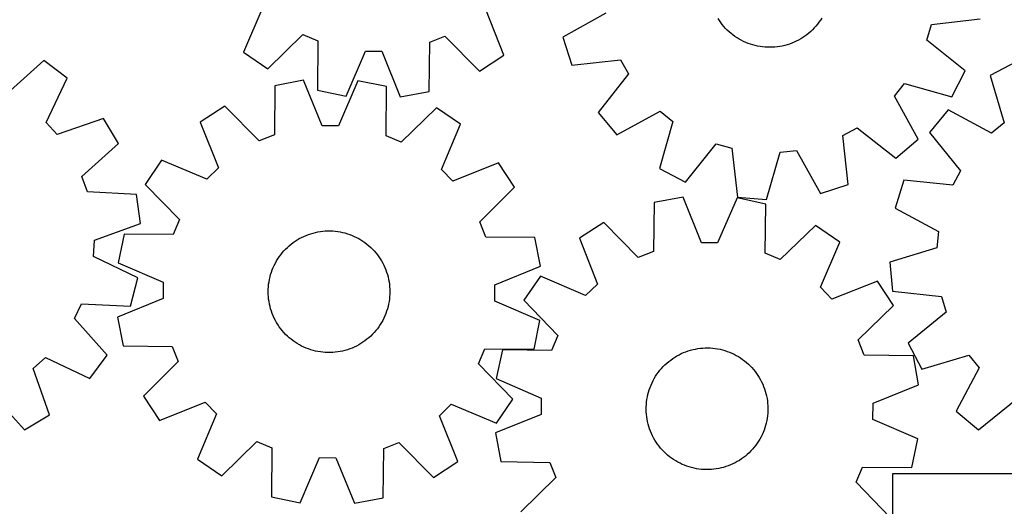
# Model space of a CAD drawing. Header units: millimetres. Extents: x 7 to 1243, y 7 to 1260.
# Tile 4 of 20: x 323 to 711, y 221 to 413. Entities that reach past the tile are written whole.
import ezdxf

# ---------------------------------------------------------------- set-up
doc = ezdxf.new("R2010")
doc.units = ezdxf.units.MM
doc.layers.add('CUT', color=7, linetype='CONTINUOUS', true_color=0x000000)

msp = doc.modelspace()

# ---------------------------------------------------------------- linework, layer by layer
at = {"layer": 'CUT'}
for p, q in [((418.720911, 418.212916), (411.172579, 400.367325)), ((513.874009, 399.247016), (506.716761, 417.253021)), ((554.098827, 415.766941), (537.178784, 406.324772)), ((598.891929, 412.869993), (598.359412, 413.69165)), ((599.457516, 412.07074), (598.891929, 412.869993)), ((600.055234, 411.295221), (599.457516, 412.07074)), ((638.174612, 412.21942), (637.582868, 411.439334)), ((638.734045, 413.022994), (638.174612, 412.21942)), ((639.260235, 413.848717), (638.734045, 413.022994)), ((682.54485, 411.345401), (701.790293, 413.593808)), ((600.684086, 410.544728), (600.055234, 411.295221)), ((601.343027, 409.82051), (600.684086, 410.544728)), ((602.030959, 409.123771), (601.343027, 409.82051)), ((602.746738, 408.455672), (602.030959, 409.123771)), ((603.489172, 407.817325), (602.746738, 408.455672)), ((634.175743, 407.935167), (633.412579, 407.321754)), ((634.913252, 408.579198), (634.175743, 407.935167)), ((635.623879, 409.252774), (634.913252, 408.579198)), ((636.306439, 409.954776), (635.623879, 409.252774)), ((636.959799, 410.684033), (636.306439, 409.954776)), ((637.582868, 411.439334), (636.959799, 410.684033)), ((680.768879, 405.165707), (682.54485, 411.345401)), ((420.694154, 393.853872), (434.590573, 407.356907)), ((434.590573, 407.356907), (440.503767, 404.831668)), ((440.503767, 404.831668), (440.35923, 385.455871)), ((484.369023, 384.975794), (484.647187, 404.350134)), ((484.647187, 404.350134), (490.61406, 406.74578)), ((490.61406, 406.74578), (504.212614, 392.942819)), ((537.178784, 406.324772), (540.689253, 395.335592)), ((604.257025, 407.209792), (603.489172, 407.817325)), ((605.049019, 406.634084), (604.257025, 407.209792)), ((605.863837, 406.091159), (605.049019, 406.634084)), ((606.700122, 405.581922), (605.863837, 406.091159)), ((607.556482, 405.107219), (606.700122, 405.581922)), ((608.431492, 404.667841), (607.556482, 405.107219)), ((609.323695, 404.264519), (608.431492, 404.667841)), ((610.231607, 403.897924), (609.323695, 404.264519)), ((628.368678, 404.337655), (627.463609, 403.964098)), ((629.257758, 404.747817), (628.368678, 404.337655)), ((630.129367, 405.193903), (629.257758, 404.747817)), ((630.982056, 405.675169), (630.129367, 405.193903)), ((631.814405, 406.190814), (630.982056, 405.675169)), ((632.625029, 406.739981), (631.814405, 406.190814)), ((633.412579, 407.321754), (632.625029, 406.739981)), ((695.884074, 393.042454), (680.768879, 405.165707)), ((411.172579, 400.367325), (420.694154, 393.853872)), ((451.648609, 383.081974), (459.319838, 400.875081)), ((459.319838, 400.875081), (465.749284, 400.804946)), ((465.749284, 400.804946), (473.030545, 382.848731)), ((611.153715, 403.568667), (610.231607, 403.897924)), ((612.088487, 403.277295), (611.153715, 403.568667)), ((613.034365, 403.024294), (612.088487, 403.277295)), ((613.989776, 402.810085), (613.034365, 403.024294)), ((614.953129, 402.635023), (613.989776, 402.810085)), ((615.92282, 402.499401), (614.953129, 402.635023)), ((616.897237, 402.403445), (615.92282, 402.499401)), ((617.874756, 402.347313), (616.897237, 402.403445)), ((618.853752, 402.3311), (617.874756, 402.347313)), ((619.832594, 402.354831), (618.853752, 402.3311)), ((620.809653, 402.418469), (619.832594, 402.354831)), ((621.783304, 402.521907), (620.809653, 402.418469)), ((622.751926, 402.664972), (621.783304, 402.521907)), ((623.713906, 402.847427), (622.751926, 402.664972)), ((624.667643, 403.068968), (623.713906, 402.847427)), ((625.61155, 403.329226), (624.667643, 403.068968)), ((626.544056, 403.627769), (625.61155, 403.329226)), ((627.463609, 403.964098), (626.544056, 403.627769)), ((332.331481, 397.099794), (317.888841, 384.182652)), ((341.575712, 390.198369), (332.331481, 397.099794)), ((504.212614, 392.942819), (513.874009, 399.247016)), ((540.689253, 395.335592), (559.949745, 397.451214)), ((559.949745, 397.451214), (563.063647, 391.825709)), ((715.955306, 396.561202), (705.762886, 391.157496)), ((690.595827, 382.789653), (695.884074, 393.042454)), ((333.296251, 372.680008), (341.575712, 390.198369)), ((434.88239, 389.355914), (423.54997, 387.196809)), ((442.214378, 371.420353), (434.88239, 389.355914)), ((456.2649, 389.183112), (448.643996, 371.368392)), ((467.560944, 386.841136), (456.2649, 389.183112)), ((563.063647, 391.825709), (551.044928, 376.627262)), ((705.762886, 391.157496), (711.260736, 372.577505)), ((423.54997, 387.196809), (423.326572, 367.82176)), ((440.35923, 385.455871), (451.648609, 383.081974)), ((467.471176, 367.465007), (467.560944, 386.841136)), ((473.030545, 382.848731), (484.369023, 384.975794)), ((667.949277, 383.047651), (671.954928, 388.077308)), ((671.954928, 388.077308), (690.595827, 382.789653)), ((677.274529, 366.06289), (667.949277, 383.047651)), ((403.728978, 379.173724), (394.085441, 372.842242)), ((417.366494, 365.409257), (403.728978, 379.173724)), ((487.249679, 378.498755), (473.391484, 364.956493)), ((496.789628, 372.012242), (487.249679, 378.498755)), ((558.493555, 367.817982), (575.478316, 377.143233)), ((575.478316, 377.143233), (580.507974, 373.137583)), ((689.187641, 377.648133), (681.838982, 368.75529)), ((706.276639, 368.515305), (689.187641, 377.648133)), ((355.885603, 374.309108), (337.599167, 367.902184)), ((361.785098, 364.395409), (355.885603, 374.309108)), ((551.044928, 376.627262), (558.493555, 367.817982)), ((580.507974, 373.137583), (575.220319, 354.496684)), ((337.599167, 367.902184), (333.296251, 372.680008)), ((394.085441, 372.842242), (401.293558, 354.85654)), ((448.643996, 371.368392), (442.214378, 371.420353)), ((489.29177, 354.145386), (496.789628, 372.012242)), ((647.641296, 367.51908), (653.266801, 370.632981)), ((653.266801, 370.632981), (668.465249, 358.614262)), ((711.260736, 372.577505), (706.276639, 368.515305)), ((423.326572, 367.82176), (417.366494, 365.409257)), ((473.391484, 364.956493), (467.471176, 367.465007)), ((649.756919, 348.258588), (647.641296, 367.51908)), ((668.465249, 358.614262), (677.274529, 366.06289)), ((681.838982, 368.75529), (694.028587, 353.693552)), ((347.431887, 351.378966), (361.785098, 364.395409)), ((585.473119, 349.208437), (597.596373, 364.323632)), ((597.596373, 364.323632), (603.776067, 362.54766)), ((603.776067, 362.54766), (606.024474, 343.302217)), ((622.936642, 360.944079), (629.325569, 361.668161)), ((629.325569, 361.668161), (638.767739, 344.748118)), ((378.843534, 357.844713), (372.357021, 348.304765)), ((396.71039, 350.346856), (378.843534, 357.844713)), ((617.520551, 342.340091), (622.936642, 360.944079)), ((401.293558, 354.85654), (396.71039, 350.346856)), ((493.801455, 349.562218), (489.29177, 354.145386)), ((511.787157, 356.770335), (493.801455, 349.562218)), ((518.118639, 347.126798), (511.787157, 356.770335)), ((575.220319, 354.496684), (585.473119, 349.208437)), ((694.028587, 353.693552), (690.978419, 348.033238)), ((349.578869, 345.318177), (347.431887, 351.378966)), ((671.695262, 349.931195), (668.309129, 338.903068)), ((690.978419, 348.033238), (671.695262, 349.931195)), ((372.357021, 348.304765), (385.899283, 334.44657)), ((504.354172, 333.489281), (518.118639, 347.126798)), ((638.767739, 344.748118), (649.756919, 348.258588)), ((368.925156, 344.239487), (349.578869, 345.318177)), ((370.58177, 332.822785), (368.925156, 344.239487)), ((584.574013, 343.265853), (573.227641, 341.18131)), ((591.787909, 325.282468), (584.574013, 343.265853)), ((605.954925, 342.952455), (598.217047, 325.188231)), ((617.235325, 340.536253), (605.954925, 342.952455)), ((606.024474, 343.302217), (617.520551, 342.340091)), ((573.227641, 341.18131), (572.876849, 321.808149)), ((617.018153, 321.161134), (617.235325, 340.536253)), ((668.309129, 338.903068), (685.334734, 329.652598)), ((385.899283, 334.44657), (383.390769, 328.526262)), ((352.339956, 326.289895), (370.58177, 332.822785)), ((506.766674, 327.529204), (504.354172, 333.489281)), ((553.354323, 333.28873), (543.669362, 327.020795)), ((566.901037, 319.434888), (553.354323, 333.28873)), ((636.86878, 332.064591), (622.921839, 318.613746)), ((646.365871, 325.51549), (636.86878, 332.064591)), ((364.01464, 328.61603), (361.672664, 317.319985)), ((383.390769, 328.526262), (364.01464, 328.61603)), ((431.51171, 325.873876), (432.335297, 326.403403)), ((432.335297, 326.403403), (433.179798, 326.898897)), ((433.179798, 326.898897), (434.043806, 327.359532)), ((434.043806, 327.359532), (434.925884, 327.784542)), ((434.925884, 327.784542), (435.824563, 328.17322)), ((435.824563, 328.17322), (436.738348, 328.524919)), ((436.738348, 328.524919), (437.665718, 328.839053)), ((437.665718, 328.839053), (438.605129, 329.115099)), ((438.605129, 329.115099), (439.555018, 329.352599)), ((439.555018, 329.352599), (440.513804, 329.551156)), ((440.513804, 329.551156), (441.479891, 329.710441)), ((441.479891, 329.710441), (442.451671, 329.830187)), ((442.451671, 329.830187), (443.427526, 329.910197)), ((443.427526, 329.910197), (444.405833, 329.950336)), ((444.405833, 329.950336), (445.384962, 329.950537)), ((445.384962, 329.950537), (446.363286, 329.910802)), ((446.363286, 329.910802), (447.339174, 329.831195)), ((447.339174, 329.831195), (448.311003, 329.711849)), ((448.311003, 329.711849), (449.277155, 329.552963)), ((449.277155, 329.552963), (450.236023, 329.354801)), ((450.236023, 329.354801), (451.18601, 329.117694)), ((451.18601, 329.117694), (452.125535, 328.842035)), ((452.125535, 328.842035), (453.053034, 328.528283)), ((453.053034, 328.528283), (453.966964, 328.176961)), ((453.966964, 328.176961), (454.865804, 327.788654)), ((454.865804, 327.788654), (455.748057, 327.364007)), ((455.748057, 327.364007), (456.612255, 326.903728)), ((456.612255, 326.903728), (457.45696, 326.408583)), ((457.45696, 326.408583), (458.280765, 325.879395)), ((526.141723, 327.305806), (506.766674, 327.529204)), ((528.300828, 315.973386), (526.141723, 327.305806)), ((543.669362, 327.020795), (550.75906, 308.988086)), ((685.334734, 329.652598), (684.682855, 323.2559)), ((352.004145, 319.868843), (352.339956, 326.289895)), ((427.08341, 322.035133), (427.754106, 322.748479)), ((427.754106, 322.748479), (428.45334, 323.433875)), ((428.45334, 323.433875), (429.179948, 324.090179)), ((429.179948, 324.090179), (429.932721, 324.7163)), ((429.932721, 324.7163), (430.710407, 325.311196)), ((430.710407, 325.311196), (431.51171, 325.873876)), ((458.280765, 325.879395), (459.0823, 325.317046)), ((459.0823, 325.317046), (459.860231, 324.722471)), ((459.860231, 324.722471), (460.613262, 324.096661)), ((460.613262, 324.096661), (461.340141, 323.440656)), ((461.340141, 323.440656), (462.039658, 322.755549)), ((462.039658, 322.755549), (462.710647, 322.042479)), ((598.217047, 325.188231), (591.787909, 325.282468)), ((638.750693, 307.698321), (646.365871, 325.51549)), ((684.682855, 323.2559), (666.141223, 317.630039)), ((369.464987, 311.468759), (352.004145, 319.868843)), ((424.195312, 318.092218), (424.707585, 318.926647)), ((424.707585, 318.926647), (425.253467, 319.739486)), ((425.253467, 319.739486), (425.83205, 320.529384)), ((425.83205, 320.529384), (426.442369, 321.295024)), ((426.442369, 321.295024), (427.08341, 322.035133)), ((462.710647, 322.042479), (463.351994, 321.302635)), ((463.351994, 321.302635), (463.962629, 320.537246)), ((463.962629, 320.537246), (464.541537, 319.747587)), ((464.541537, 319.747587), (465.087754, 318.934973)), ((465.087754, 318.934973), (465.600371, 318.100756)), ((572.876849, 321.808149), (566.901037, 319.434888)), ((622.921839, 318.613746), (617.018153, 321.161134)), ((361.672664, 317.319985), (379.487384, 309.699082)), ((422.498493, 314.566877), (422.868384, 315.47345)), ((422.868384, 315.47345), (423.274946, 316.364182)), ((423.274946, 316.364182), (423.717501, 317.237589)), ((423.717501, 317.237589), (424.195312, 318.092218)), ((465.600371, 318.100756), (466.078535, 317.246324)), ((466.078535, 317.246324), (466.52145, 316.373099)), ((466.52145, 316.373099), (466.928379, 315.482535)), ((466.928379, 315.482535), (467.298645, 314.576114)), ((510.365267, 308.641398), (528.300828, 315.973386)), ((666.141223, 317.630039), (667.233126, 306.145561)), ((366.626516, 300.287143), (369.464987, 311.468759)), ((421.218442, 309.849975), (421.397003, 310.812685)), ((421.397003, 310.812685), (421.614683, 311.767311)), ((421.614683, 311.767311), (421.87112, 312.712264)), ((421.87112, 312.712264), (422.165887, 313.64597)), ((422.165887, 313.64597), (422.498493, 314.566877)), ((467.298645, 314.576114), (467.63163, 313.655345)), ((467.63163, 313.655345), (467.926782, 312.72176)), ((467.926782, 312.72176), (468.183608, 311.776913)), ((468.183608, 311.776913), (468.401682, 310.822377)), ((468.401682, 310.822377), (468.58064, 309.859741)), ((528.329169, 312.123813), (521.780067, 302.626722)), ((546.146337, 304.508635), (528.329169, 312.123813)), ((379.487384, 309.699082), (379.435423, 303.269464)), ((420.900346, 305.950482), (420.920117, 306.929412)), ((420.920117, 306.929412), (420.9798, 307.906721)), ((420.9798, 307.906721), (421.079297, 308.880783)), ((421.079297, 308.880783), (421.218442, 309.849975)), ((468.58064, 309.859741), (468.720185, 308.890606)), ((468.720185, 308.890606), (468.820083, 307.916586)), ((468.820083, 307.916586), (468.88017, 306.939301)), ((468.88017, 306.939301), (468.900345, 305.960379)), ((510.313306, 302.211779), (510.365267, 308.641398)), ((550.75906, 308.988086), (546.146337, 304.508635)), ((643.230144, 303.085599), (638.750693, 307.698321)), ((661.262853, 310.175296), (643.230144, 303.085599)), ((667.530788, 300.490336), (661.262853, 310.175296)), ((379.435423, 303.269464), (361.499862, 295.937475)), ((420.92052, 304.97156), (420.900346, 305.950482)), ((420.980607, 303.994276), (420.92052, 304.97156)), ((421.080506, 303.020256), (420.980607, 303.994276)), ((421.22005, 302.051121), (421.080506, 303.020256)), ((468.721393, 303.030079), (468.582248, 302.060886)), ((468.82089, 304.00414), (468.721393, 303.030079)), ((468.880574, 304.981449), (468.82089, 304.00414)), ((468.900345, 305.960379), (468.880574, 304.981449)), ((667.233126, 306.145561), (686.502735, 304.114658)), ((686.502735, 304.114658), (688.348388, 297.955416)), ((344.505769, 295.42861), (347.273249, 301.23238)), ((347.273249, 301.23238), (366.626516, 300.287143)), ((421.399008, 301.088484), (421.22005, 302.051121)), ((421.617082, 300.133948), (421.399008, 301.088484)), ((421.873909, 299.189101), (421.617082, 300.133948)), ((422.16906, 298.255516), (421.873909, 299.189101)), ((467.92957, 299.198598), (467.634804, 298.264891)), ((468.186007, 300.14355), (467.92957, 299.198598)), ((468.403687, 301.098176), (468.186007, 300.14355)), ((468.582248, 302.060886), (468.403687, 301.098176)), ((528.128026, 294.590876), (510.313306, 302.211779)), ((521.780067, 302.626722), (535.230913, 288.679781)), ((653.676946, 286.943621), (667.530788, 300.490336)), ((357.422911, 280.98597), (344.505769, 295.42861)), ((361.499862, 295.937475), (363.658967, 284.605056)), ((422.502046, 297.334747), (422.16906, 298.255516)), ((422.872311, 296.428327), (422.502046, 297.334747)), ((423.27924, 295.537763), (422.872311, 296.428327)), ((423.722155, 294.664538), (423.27924, 295.537763)), ((466.525745, 295.54668), (466.08319, 294.673273)), ((466.932306, 296.437411), (466.525745, 295.54668)), ((467.302198, 297.343985), (466.932306, 296.437411)), ((467.634804, 298.264891), (467.302198, 297.343985)), ((688.348388, 297.955416), (673.371078, 285.662223)), ((424.200319, 293.810106), (423.722155, 294.664538)), ((424.712936, 292.975888), (424.200319, 293.810106)), ((425.259153, 292.163274), (424.712936, 292.975888)), ((425.838061, 291.373615), (425.259153, 292.163274)), ((426.448697, 290.608227), (425.838061, 291.373615)), ((463.968641, 291.381478), (463.358321, 290.615837)), ((464.547223, 292.171375), (463.968641, 291.381478)), ((465.093105, 292.984215), (464.547223, 292.171375)), ((465.605378, 293.818643), (465.093105, 292.984215)), ((466.08319, 294.673273), (465.605378, 293.818643)), ((525.78605, 283.294832), (528.128026, 294.590876)), ((427.090043, 289.868382), (426.448697, 290.608227)), ((427.761033, 289.155313), (427.090043, 289.868382)), ((428.460549, 288.470205), (427.761033, 289.155313)), ((429.187428, 287.814201), (428.460549, 288.470205)), ((429.940459, 287.18839), (429.187428, 287.814201)), ((460.620742, 287.820682), (459.867969, 287.194561)), ((461.347351, 288.476987), (460.620742, 287.820682)), ((462.046584, 289.162382), (461.347351, 288.476987)), ((462.71728, 289.875728), (462.046584, 289.162382)), ((463.358321, 290.615837), (462.71728, 289.875728)), ((535.230913, 288.679781), (532.683525, 282.776095)), ((363.658967, 284.605056), (383.034016, 284.381657)), ((383.034016, 284.381657), (385.446519, 278.42158)), ((430.71839, 286.593815), (429.940459, 287.18839)), ((431.519925, 286.031466), (430.71839, 286.593815)), ((432.343731, 285.502279), (431.519925, 286.031466)), ((433.188435, 285.007133), (432.343731, 285.502279)), ((434.052634, 284.546854), (433.188435, 285.007133)), ((434.934887, 284.122208), (434.052634, 284.546854)), ((435.833726, 283.7339), (434.934887, 284.122208)), ((436.747656, 283.382578), (435.833726, 283.7339)), ((453.976127, 283.737641), (453.062342, 283.385942)), ((454.874807, 284.126319), (453.976127, 283.737641)), ((455.756885, 284.551329), (454.874807, 284.126319)), ((456.620893, 285.011965), (455.756885, 284.551329)), ((457.465393, 285.507459), (456.620893, 285.011965)), ((458.288981, 286.036986), (457.465393, 285.507459)), ((459.090284, 286.599666), (458.288981, 286.036986)), ((459.867969, 287.194561), (459.090284, 286.599666)), ((590.415786, 283.525565), (591.386484, 283.653785)), ((591.386484, 283.653785), (592.361605, 283.742305)), ((592.361605, 283.742305), (593.339524, 283.790978)), ((593.339524, 283.790978), (594.318615, 283.799722)), ((594.318615, 283.799722), (595.297247, 283.768523)), ((595.297247, 283.768523), (596.273793, 283.697433)), ((596.273793, 283.697433), (597.246626, 283.58657)), ((597.246626, 283.58657), (598.214128, 283.436119)), ((656.050207, 280.96781), (653.676946, 286.943621)), ((673.371078, 285.662223), (678.774784, 275.469803)), ((328.225301, 275.718284), (333.003126, 280.021199)), ((333.003126, 280.021199), (350.521486, 271.741739)), ((350.521486, 271.741739), (357.422911, 280.98597)), ((437.675156, 283.068827), (436.747656, 283.382578)), ((438.614681, 282.793168), (437.675156, 283.068827)), ((439.564668, 282.55606), (438.614681, 282.793168)), ((440.523535, 282.357898), (439.564668, 282.55606)), ((441.489687, 282.199012), (440.523535, 282.357898)), ((442.461517, 282.079667), (441.489687, 282.199012)), ((443.437405, 282.00006), (442.461517, 282.079667)), ((444.415728, 281.960324), (443.437405, 282.00006)), ((445.394858, 281.960526), (444.415728, 281.960324)), ((446.373164, 282.000665), (445.394858, 281.960526)), ((447.34902, 282.080674), (446.373164, 282.000665)), ((448.3208, 282.200421), (447.34902, 282.080674)), ((449.286886, 282.359705), (448.3208, 282.200421)), ((450.245672, 282.558263), (449.286886, 282.359705)), ((451.195561, 282.795762), (450.245672, 282.558263)), ((452.134972, 283.071808), (451.195561, 282.795762)), ((453.062342, 283.385942), (452.134972, 283.071808)), ((503.901408, 277.464291), (506.409921, 283.3846)), ((506.409921, 283.3846), (525.78605, 283.294832)), ((513.308405, 282.993267), (510.892203, 271.712867)), ((532.683525, 282.776095), (513.308405, 282.993267)), ((580.481456, 279.602179), (581.300392, 280.138872)), ((581.300392, 280.138872), (582.140538, 280.641715)), ((582.140538, 280.641715), (583.000495, 281.10987)), ((583.000495, 281.10987), (583.878831, 281.54256)), ((583.878831, 281.54256), (584.774085, 281.939064)), ((584.774085, 281.939064), (585.684767, 282.298721)), ((585.684767, 282.298721), (586.609361, 282.620934)), ((586.609361, 282.620934), (587.546328, 282.905166)), ((587.546328, 282.905166), (588.494109, 283.150943)), ((588.494109, 283.150943), (589.451126, 283.357858)), ((589.451126, 283.357858), (590.415786, 283.525565)), ((598.214128, 283.436119), (599.174688, 283.246331)), ((599.174688, 283.246331), (600.126707, 283.01752)), ((600.126707, 283.01752), (601.068602, 282.750068)), ((601.068602, 282.750068), (601.998803, 282.444421)), ((601.998803, 282.444421), (602.915763, 282.101086)), ((602.915763, 282.101086), (603.817956, 281.720635)), ((603.817956, 281.720635), (604.703881, 281.303702)), ((604.703881, 281.303702), (605.572061, 280.85098)), ((605.572061, 280.85098), (606.421054, 280.363223)), ((606.421054, 280.363223), (607.249445, 279.841242)), ((607.249445, 279.841242), (608.055856, 279.285907)), ((675.423368, 280.617017), (656.050207, 280.96781)), ((677.507911, 269.270646), (675.423368, 280.617017)), ((678.774784, 275.469803), (697.354775, 280.967653)), ((697.354775, 280.967653), (701.416975, 275.983556)), ((385.446519, 278.42158), (371.682052, 264.784063)), ((517.443669, 263.606097), (503.901408, 277.464291)), ((576.086816, 275.724949), (576.751263, 276.444119)), ((576.751263, 276.444119), (577.44449, 277.135589)), ((577.44449, 277.135589), (578.165345, 277.798208)), ((578.165345, 277.798208), (578.912627, 278.430873)), ((578.912627, 278.430873), (579.685093, 279.03253)), ((579.685093, 279.03253), (580.481456, 279.602179)), ((608.055856, 279.285907), (608.838944, 278.698142)), ((608.838944, 278.698142), (609.597407, 278.078925)), ((609.597407, 278.078925), (610.329981, 277.429287)), ((610.329981, 277.429287), (611.035448, 276.750309)), ((611.035448, 276.750309), (611.712633, 276.04312)), ((611.712633, 276.04312), (612.36041, 275.308899)), ((701.416975, 275.983556), (692.284146, 258.894558)), ((334.632225, 257.431848), (328.225301, 275.718284)), ((573.233227, 271.756987), (573.738201, 272.595854)), ((573.738201, 272.595854), (574.276971, 273.413425)), ((574.276971, 273.413425), (574.84864, 274.20834)), ((574.84864, 274.20834), (575.452256, 274.979275)), ((575.452256, 274.979275), (576.086816, 275.724949)), ((612.36041, 275.308899), (612.977699, 274.548867)), ((612.977699, 274.548867), (613.563475, 273.764289)), ((613.563475, 273.764289), (614.11676, 272.956471)), ((614.11676, 272.956471), (614.636636, 272.126758)), ((614.636636, 272.126758), (615.122236, 271.27653)), ((510.892203, 271.712867), (528.656427, 263.974989)), ((571.24267, 267.293203), (571.567229, 268.216976)), ((571.567229, 268.216976), (571.929197, 269.126742)), ((571.929197, 269.126742), (572.327972, 270.020987)), ((572.327972, 270.020987), (572.76289, 270.898222)), ((572.76289, 270.898222), (573.233227, 271.756987)), ((615.122236, 271.27653), (615.572753, 270.407203)), ((615.572753, 270.407203), (615.987436, 269.520223)), ((615.987436, 269.520223), (616.365595, 268.617067)), ((616.365595, 268.617067), (616.706601, 267.699238)), ((659.524526, 262.056749), (677.507911, 269.270646)), ((311.702083, 265.885563), (324.718526, 251.532353)), ((371.682052, 264.784063), (378.013534, 255.140527)), ((570.328379, 263.489086), (570.498534, 264.453318)), ((570.498534, 264.453318), (570.707878, 265.409807)), ((570.707878, 265.409807), (570.95606, 266.35696)), ((570.95606, 266.35696), (571.24267, 267.293203)), ((616.706601, 267.699238), (617.009887, 266.768264)), ((617.009887, 266.768264), (617.274946, 265.825693)), ((617.274946, 265.825693), (617.50134, 264.873096)), ((617.50134, 264.873096), (617.688689, 263.912058)), ((378.013534, 255.140527), (395.999236, 262.348644)), ((395.999236, 262.348644), (400.50892, 257.765475)), ((488.507132, 257.054321), (493.090301, 261.564006)), ((493.090301, 261.564006), (510.957157, 254.066148)), ((510.957157, 254.066148), (517.443669, 263.606097)), ((528.656427, 263.974989), (528.56219, 257.545851)), ((570.044315, 259.586967), (570.055545, 260.566032)), ((570.055545, 260.566032), (570.1067, 261.543825)), ((570.1067, 261.543825), (570.197695, 262.518717)), ((570.197695, 262.518717), (570.328379, 263.489086)), ((617.688689, 263.912058), (617.836684, 262.944177)), ((617.836684, 262.944177), (617.945076, 261.971065)), ((617.945076, 261.971065), (618.013687, 260.994343)), ((618.013687, 260.994343), (618.042401, 260.015634)), ((659.430289, 255.627612), (659.524526, 262.056749)), ((701.17699, 251.545898), (716.238727, 263.735504)), ((324.718526, 251.532353), (334.632225, 257.431848)), ((400.50892, 257.765475), (393.011062, 239.898619)), ((495.715249, 239.068619), (488.507132, 257.054321)), ((528.56219, 257.545851), (510.578806, 250.331955)), ((570.07303, 258.608258), (570.044315, 259.586967)), ((570.14164, 257.631535), (570.07303, 258.608258)), ((570.250033, 256.658423), (570.14164, 257.631535)), ((570.398027, 255.690543), (570.250033, 256.658423)), ((617.889021, 257.083884), (617.758337, 256.113514)), ((617.980017, 258.058776), (617.889021, 257.083884)), ((618.031172, 259.036568), (617.980017, 258.058776)), ((618.042401, 260.015634), (618.031172, 259.036568)), ((692.284146, 258.894558), (701.17699, 251.545898)), ((570.585377, 254.729504), (570.398027, 255.690543)), ((570.81177, 253.776907), (570.585377, 254.729504)), ((571.07683, 252.834337), (570.81177, 253.776907)), ((571.380115, 251.903363), (571.07683, 252.834337)), ((617.130656, 253.24564), (616.844047, 252.309398)), ((617.378839, 254.192794), (617.130656, 253.24564)), ((617.588182, 255.149283), (617.378839, 254.192794)), ((617.758337, 256.113514), (617.588182, 255.149283)), ((677.194513, 247.889734), (659.430289, 255.627612)), ((510.578806, 250.331955), (512.663349, 238.985583)), ((571.721121, 250.985534), (571.380115, 251.903363)), ((572.099281, 250.082378), (571.721121, 250.985534)), ((572.513964, 249.195398), (572.099281, 250.082378)), ((572.96448, 248.326071), (572.513964, 249.195398)), ((615.323827, 248.704379), (614.853489, 247.845613)), ((615.758745, 249.581614), (615.323827, 248.704379)), ((616.15752, 250.475858), (615.758745, 249.581614)), ((616.519488, 251.385624), (616.15752, 250.475858)), ((616.844047, 252.309398), (616.519488, 251.385624)), ((402.551011, 233.412106), (416.409206, 246.954368)), ((416.409206, 246.954368), (422.329514, 244.445854)), ((466.474119, 244.089102), (472.434196, 246.501604)), ((472.434196, 246.501604), (486.071712, 232.737137)), ((573.45008, 247.475843), (572.96448, 248.326071)), ((573.969956, 246.646129), (573.45008, 247.475843)), ((574.523242, 245.838311), (573.969956, 246.646129)), ((575.109017, 245.053733), (574.523242, 245.838311)), ((575.726307, 244.293701), (575.109017, 245.053733)), ((613.238077, 245.394261), (612.63446, 244.623325)), ((613.809746, 246.189176), (613.238077, 245.394261)), ((614.348515, 247.006747), (613.809746, 246.189176)), ((614.853489, 247.845613), (614.348515, 247.006747)), ((674.778311, 236.609333), (677.194513, 247.889734)), ((422.329514, 244.445854), (422.239746, 225.069726)), ((466.25072, 224.714053), (466.474119, 244.089102)), ((576.374083, 243.55948), (575.726307, 244.293701)), ((577.051269, 242.852292), (576.374083, 243.55948)), ((577.756736, 242.173313), (577.051269, 242.852292)), ((578.48931, 241.523675), (577.756736, 242.173313)), ((579.247773, 240.904458), (578.48931, 241.523675)), ((580.030861, 240.316693), (579.247773, 240.904458)), ((609.17409, 241.171728), (608.401624, 240.57007)), ((609.921372, 241.804392), (609.17409, 241.171728)), ((610.642226, 242.467011), (609.921372, 241.804392)), ((611.335454, 243.158481), (610.642226, 242.467011)), ((611.999901, 243.877651), (611.335454, 243.158481)), ((612.63446, 244.623325), (611.999901, 243.877651)), ((393.011062, 239.898619), (402.551011, 233.412106)), ((433.535791, 222.72775), (441.156694, 240.54247)), ((441.156694, 240.54247), (447.586312, 240.490509)), ((447.586312, 240.490509), (454.918301, 222.554948)), ((486.071712, 232.737137), (495.715249, 239.068619)), ((512.663349, 238.985583), (532.03651, 238.634791)), ((532.03651, 238.634791), (534.40977, 232.658979)), ((580.837272, 239.761358), (580.030861, 240.316693)), ((581.665663, 239.239378), (580.837272, 239.761358)), ((582.514655, 238.751621), (581.665663, 239.239378)), ((583.382836, 238.298899), (582.514655, 238.751621)), ((584.26876, 237.881966), (583.382836, 238.298899)), ((585.170953, 237.501515), (584.26876, 237.881966)), ((586.087914, 237.15818), (585.170953, 237.501515)), ((587.018115, 236.852532), (586.087914, 237.15818)), ((601.477356, 236.981667), (600.540388, 236.697435)), ((602.40195, 237.303879), (601.477356, 236.981667)), ((603.312632, 237.663537), (602.40195, 237.303879)), ((604.207886, 238.06004), (603.312632, 237.663537)), ((605.086222, 238.49273), (604.207886, 238.06004)), ((605.946179, 238.960886), (605.086222, 238.49273)), ((606.786324, 239.463729), (605.946179, 238.960886)), ((607.60526, 240.000421), (606.786324, 239.463729)), ((608.401624, 240.57007), (607.60526, 240.000421)), ((587.960009, 236.58508), (587.018115, 236.852532)), ((588.912029, 236.35627), (587.960009, 236.58508)), ((589.872589, 236.166481), (588.912029, 236.35627)), ((590.84009, 236.01603), (589.872589, 236.166481)), ((591.812924, 235.905167), (590.84009, 236.01603)), ((592.789469, 235.834078), (591.812924, 235.905167)), ((593.768102, 235.802879), (592.789469, 235.834078)), ((594.747193, 235.811623), (593.768102, 235.802879)), ((595.725112, 235.860296), (594.747193, 235.811623)), ((596.700232, 235.948816), (595.725112, 235.860296)), ((597.67093, 236.077036), (596.700232, 235.948816)), ((598.635591, 236.244743), (597.67093, 236.077036)), ((599.592608, 236.451657), (598.635591, 236.244743)), ((600.540388, 236.697435), (599.592608, 236.451657)), ((652.855804, 230.92282), (655.403192, 236.826505)), ((655.403192, 236.826505), (674.778311, 236.609333)), ((667.216422, 234.168028), (667.216422, 54.168028)), ((817.216422, 234.168028), (667.216422, 234.168028)), ((534.40977, 232.658979), (520.555928, 219.112265)), ((666.306649, 216.975878), (652.855804, 230.92282)), ((422.239746, 225.069726), (433.535791, 222.72775)), ((454.918301, 222.554948), (466.25072, 224.714053))]:
    msp.add_line(p, q, dxfattribs=at)

doc.saveas('drawing.dxf')
